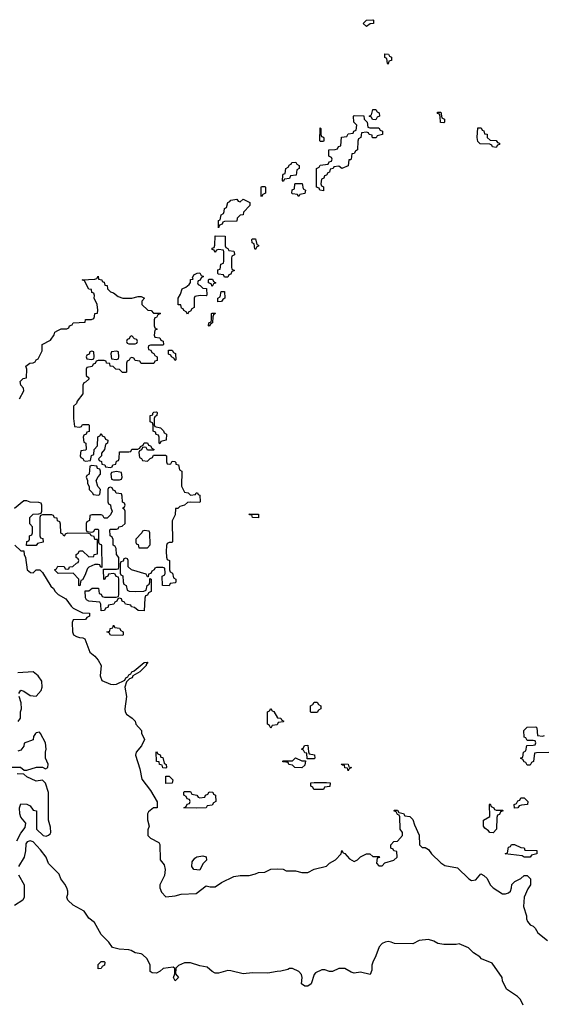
# Model space of a CAD drawing. Header units: inches. Extents: x 2808529 to 2951249, y 860290 to 1033701.
# Tile 62 of 153: x 2851083 to 2854481, y 1022356 to 1028734. Entities that reach past the tile are written whole.
import ezdxf

# ---------------------------------------------------------------- set-up
doc = ezdxf.new("R2010")
doc.units = ezdxf.units.IN
doc.header["$MEASUREMENT"] = 0
doc.layers.add('C8052', color=7, linetype='Continuous')

msp = doc.modelspace()

# ---------------------------------------------------------------- linework, layer by layer
at = {"layer": 'C8052', "color": 6}
for points in [[(2853330, 1028689.2), (2853308, 1028710), (2853330, 1028731.3), (2853370, 1028734), (2853374, 1028730), (2853374, 1028710), (2853352.7, 1028707.3)], [(2853470, 1028446), (2853466, 1028450), (2853462, 1028482), (2853448, 1028490), (2853448, 1028512), (2853471.6, 1028511.6), (2853478, 1028498), (2853491.6, 1028491.6), (2853492, 1028470), (2853474, 1028466)], [(2853390, 1028086), (2853367.3, 1028087.3), (2853362, 1028102), (2853346, 1028110), (2853362, 1028118), (2853370, 1028152), (2853390, 1028151.3), (2853398, 1028138), (2853412, 1028130), (2853414, 1028110), (2853398, 1028102)], [(2853350, 1028034), (2853410, 1028034), (2853418, 1028018), (2853432.7, 1028012.7), (2853434, 1027990), (2853398, 1027982), (2853391.3, 1027968.7), (2853371, 1027969), (2853366, 1027974), (2853366, 1027986), (2853346, 1027990), (2853342, 1028002), (2853330, 1028006), (2853298, 1028002), (2853292, 1027970), (2853278, 1027962), (2853272.7, 1027947.3), (2853271, 1027890), (2853258, 1027882), (2853250, 1027868), (2853234, 1027866), (2853231, 1027831), (2853226, 1027826), (2853214, 1027826), (2853210, 1027788), (2853170, 1027769.4), (2853150, 1027786), (2853118, 1027782), (2853114, 1027770), (2853094, 1027766), (2853090, 1027746), (2853078, 1027742), (2853070, 1027726), (2853058, 1027722), (2853052, 1027708), (2853038, 1027702), (2853034, 1027670), (2853038, 1027658), (2853051.1, 1027651.1), (2853050, 1027626), (2853026, 1027630), (2853022, 1027642), (2853006, 1027650), (2853006, 1027770), (2853022, 1027778), (2853028.7, 1027791.3), (2853082, 1027798), (2853087.3, 1027812.7), (2853102, 1027818), (2853106, 1027830), (2853102, 1027842), (2853086, 1027850), (2853086, 1027890), (2853127.3, 1027892.7), (2853142, 1027898), (2853148, 1027912), (2853162, 1027918), (2853167.3, 1027972.7), (2853202, 1027978), (2853210, 1027994), (2853242, 1027998), (2853248, 1028012), (2853262, 1028018), (2853266, 1028050), (2853248, 1028070), (2853246, 1028110), (2853250, 1028114), (2853311.6, 1028111.6), (2853314, 1028090), (2853334, 1028070), (2853338, 1028038)], [(2853830, 1028066), (2853808.4, 1028068.4), (2853807.3, 1028107.3), (2853802, 1028122), (2853790, 1028126), (2853790, 1028134), (2853810, 1028134), (2853818, 1028098), (2853834, 1028090), (2853834, 1028070)], [(2853030, 1027946), (2853026, 1027950), (2853030, 1028034), (2853034, 1028030), (2853034, 1027990), (2853038, 1027978), (2853050, 1027974), (2853052.7, 1027967.3), (2853054, 1027950), (2853050, 1027946)], [(2854170, 1027906), (2854146, 1027910), (2854142, 1027922), (2854128, 1027928), (2854066, 1027930), (2854050, 1027946), (2854046, 1027970), (2854050, 1028034), (2854072.7, 1028032.7), (2854078, 1028018), (2854090, 1028014), (2854094, 1027994), (2854110, 1027992), (2854112, 1027972), (2854130, 1027954), (2854170, 1027952), (2854178, 1027938), (2854190, 1027934), (2854190, 1027926), (2854178, 1027922)], [(2852790, 1027686), (2852786, 1027690), (2852787.3, 1027727.3), (2852790, 1027734), (2852802, 1027738), (2852806, 1027770), (2852822, 1027778), (2852830, 1027794), (2852842, 1027798), (2852846, 1027810), (2852871.6, 1027811.6), (2852878, 1027798), (2852894, 1027790), (2852894, 1027770), (2852878, 1027762), (2852872.7, 1027727.3), (2852838, 1027722), (2852830, 1027706), (2852798, 1027702)], [(2852650, 1027586), (2852646, 1027590), (2852646, 1027650), (2852650, 1027654), (2852670, 1027654), (2852674, 1027650), (2852674, 1027610), (2852658, 1027602)], [(2852890, 1027588), (2852882, 1027602), (2852850, 1027606), (2852846, 1027610), (2852848.4, 1027631.6), (2852862, 1027638), (2852866, 1027670), (2852870, 1027674), (2852912.7, 1027672.7), (2852918, 1027638), (2852934, 1027630), (2852930, 1027608), (2852898, 1027602)], [(2852510, 1027554), (2852530, 1027571.3), (2852574, 1027550), (2852574, 1027530), (2852532, 1027488), (2852530.8, 1027469.2), (2852512, 1027468), (2852492, 1027448), (2852490, 1027428), (2852410, 1027426), (2852398, 1027422), (2852394, 1027410), (2852378, 1027402), (2852370, 1027386), (2852370, 1027434), (2852382, 1027438), (2852388, 1027470), (2852402, 1027478), (2852408, 1027492), (2852408.7, 1027510), (2852422, 1027518), (2852430, 1027550.5), (2852444.1, 1027555.9), (2852450, 1027564.7), (2852490, 1027572), (2852498, 1027558)], [(2852410, 1027066), (2852402, 1027082), (2852370, 1027086), (2852366, 1027090), (2852367.3, 1027112.7), (2852382, 1027118), (2852386, 1027150), (2852402, 1027158), (2852406, 1027170), (2852406, 1027230), (2852402, 1027242), (2852370, 1027246), (2852358, 1027242), (2852350, 1027226), (2852342, 1027242), (2852330, 1027246), (2852330, 1027254), (2852342, 1027258), (2852347.3, 1027272.7), (2852350, 1027334), (2852412.7, 1027332.7), (2852414, 1027270), (2852418, 1027258), (2852432, 1027252), (2852438, 1027238), (2852470, 1027234), (2852472, 1027230), (2852474, 1027210), (2852458, 1027202), (2852454, 1027190), (2852454, 1027130), (2852458, 1027118), (2852474, 1027110), (2852458, 1027102), (2852450, 1027086), (2852438, 1027082), (2852430, 1027066)], [(2852610, 1027246), (2852606, 1027250), (2852602, 1027282), (2852588.4, 1027288.4), (2852586, 1027310), (2852590, 1027314), (2852610, 1027314), (2852618, 1027278), (2852630, 1027274), (2852630, 1027266), (2852618, 1027262)], [(2852290, 1026946), (2852252.7, 1026947.3), (2852218, 1026942), (2852214, 1026930), (2852214, 1026870), (2852198, 1026862), (2852190, 1026846), (2852178, 1026842), (2852170, 1026826), (2852162, 1026842), (2852146, 1026850), (2852142, 1026862), (2852130, 1026866), (2852126, 1026886), (2852110, 1026888), (2852108.7, 1026930), (2852124.7, 1026955.3), (2852135.3, 1026990), (2852158.6, 1027001.4), (2852180.4, 1027019.6), (2852189.1, 1027030.9), (2852190, 1027051.3), (2852206, 1027054), (2852202, 1027062), (2852210, 1027082), (2852232, 1027092), (2852250, 1027094), (2852258, 1027078), (2852274, 1027070), (2852258, 1027062), (2852252.7, 1027047.3), (2852238, 1027042), (2852234, 1027030), (2852238, 1027018), (2852252.7, 1027012.7), (2852270, 1026994), (2852292.7, 1026992.7), (2852294, 1026950)], [(2852330, 1027006), (2852322, 1027022), (2852306, 1027030), (2852306, 1027050), (2852310, 1027054), (2852332.7, 1027052.7), (2852338, 1027038), (2852354, 1027030), (2852338, 1027022)], [(2852367.3, 1026907.3), (2852366, 1026930), (2852382, 1026938), (2852387.3, 1026972.7), (2852410, 1026974), (2852411.3, 1026930), (2852398, 1026922), (2852390, 1026908)], [(2852310, 1026748), (2852306, 1026750), (2852308, 1026770), (2852322, 1026778), (2852326, 1026790), (2852326, 1026830), (2852330, 1026834), (2852350, 1026834), (2852352, 1026830), (2852338, 1026822), (2852334, 1026810), (2852332, 1026770), (2852318, 1026762)], [(2851810, 1026686), (2851798, 1026682), (2851792.7, 1026667.3), (2851778, 1026662), (2851774, 1026650), (2851778, 1026638), (2851790, 1026634), (2851830, 1026634), (2851842, 1026638), (2851846, 1026650), (2851842, 1026662), (2851827.3, 1026667.3)], [(2851550, 1026586), (2851538, 1026582), (2851532.7, 1026567.3), (2851518, 1026562), (2851514, 1026550), (2851518, 1026538), (2851550, 1026534), (2851562, 1026538), (2851566, 1026550), (2851562, 1026582)], [(2851710, 1026586), (2851678, 1026582), (2851674, 1026570), (2851678, 1026538), (2851710, 1026534), (2851722, 1026538), (2851726, 1026550), (2851722, 1026582)], [(2852090, 1026526), (2852082, 1026542), (2852066, 1026550), (2852062, 1026562), (2852047.3, 1026567.3), (2852047.3, 1026592.7), (2852070, 1026594), (2852078, 1026578), (2852091.6, 1026571.6), (2852094, 1026530)], [(2851990, 1025986), (2851986, 1025990), (2851986, 1026030), (2851982, 1026042), (2851967.3, 1026047.3), (2851962, 1026062), (2851948.4, 1026068.4), (2851947.3, 1026107.3), (2851942, 1026122), (2851928.7, 1026130), (2851928.7, 1026170), (2851946, 1026174), (2851946, 1026186), (2851952.7, 1026192.7), (2851970, 1026194), (2851974, 1026190), (2851972, 1026170), (2851958, 1026162), (2851954, 1026150), (2851954, 1026110), (2851958, 1026098), (2851994, 1026090), (2852014, 1026070), (2852018, 1026058), (2852034, 1026050), (2852032, 1026010), (2851998, 1026002)], [(2851550, 1025846), (2851538, 1025842), (2851532, 1025790), (2851518, 1025782), (2851514, 1025770), (2851522, 1025750), (2851522, 1025730), (2851532, 1025710), (2851532, 1025690), (2851554, 1025670), (2851558, 1025658), (2851590, 1025654), (2851602, 1025658), (2851606, 1025690), (2851588, 1025710), (2851578, 1025750), (2851590, 1025774), (2851606, 1025790), (2851606, 1025810), (2851602, 1025822), (2851587.3, 1025827.3), (2851582, 1025842)], [(2851710, 1025808), (2851678, 1025802), (2851674, 1025790), (2851678, 1025758), (2851690, 1025754), (2851730, 1025754), (2851742, 1025758), (2851746, 1025770), (2851742, 1025802)], [(2852630, 1025508), (2852590, 1025508.7), (2852587.3, 1025527.3), (2852572.7, 1025527.3), (2852568, 1025532), (2852630, 1025531.3)], [(2851890, 1025426), (2851878, 1025422), (2851874, 1025410), (2851834, 1025370), (2851834, 1025350), (2851838, 1025338), (2851850, 1025334), (2851854, 1025314), (2851910, 1025314), (2851928, 1025332), (2851926, 1025410), (2851922, 1025422)], [(2851750, 1024746), (2851670, 1024748), (2851662, 1024762), (2851648, 1024770), (2851666, 1024774), (2851668, 1024790), (2851686, 1024794), (2851690, 1024812), (2851698, 1024798), (2851730, 1024792), (2851738, 1024778), (2851754, 1024770), (2851754, 1024750)], [(2852710, 1024146), (2852702, 1024162), (2852688, 1024170), (2852688.9, 1024251.1), (2852702, 1024258), (2852710, 1024272), (2852718, 1024258), (2852730, 1024254), (2852752, 1024212), (2852774, 1024210), (2852778, 1024198), (2852794, 1024190), (2852790, 1024186), (2852758, 1024182), (2852750, 1024166), (2852718, 1024162)], [(2852970, 1024246), (2852966, 1024250), (2852966, 1024290), (2852982, 1024298), (2852990, 1024314), (2853010, 1024314), (2853018, 1024298), (2853034, 1024290), (2853034, 1024270), (2853018, 1024262), (2853010, 1024246)], [(2852946, 1023946), (2852942, 1023982), (2852930, 1023986), (2852922, 1024002), (2852908, 1024010), (2852922, 1024018), (2852927.3, 1024032.7), (2852950, 1024034), (2852952.7, 1023992.7), (2852958, 1023978), (2852992, 1023972), (2852994, 1023950), (2852990, 1023946)], [(2852030, 1023886), (2852010, 1023888), (2852006, 1023906), (2851988, 1023910), (2851986, 1023926), (2851968, 1023930), (2851966, 1023990), (2851970, 1023994), (2851978, 1023978), (2851992, 1023972), (2851998, 1023958), (2852010, 1023954), (2852018, 1023918), (2852032, 1023910), (2852034, 1023890)], [(2852910, 1023934), (2852934, 1023934), (2852930, 1023906), (2852910, 1023888), (2852866, 1023890), (2852850, 1023906), (2852826, 1023910), (2852822, 1023922), (2852790, 1023926), (2852786, 1023930), (2852790, 1023934), (2852850, 1023934), (2852870, 1023952)], [(2853210, 1023868), (2853206, 1023886), (2853188.9, 1023888.9), (2853186, 1023906), (2853174, 1023906), (2853168, 1023910), (2853170, 1023914), (2853210, 1023912), (2853214, 1023894), (2853232, 1023890), (2853218, 1023882)], [(2852030, 1023786), (2852030, 1023834), (2852050, 1023834), (2852074, 1023810), (2852070, 1023788.7)], [(2853050, 1023748), (2852988.4, 1023748.4), (2852982, 1023762), (2852968.4, 1023768.4), (2852968, 1023790), (2852990, 1023794), (2853070, 1023794), (2853094, 1023790), (2853092.7, 1023767.3), (2853058, 1023762)], [(2852250, 1023694), (2852282, 1023698), (2852286, 1023710), (2852302, 1023718), (2852310, 1023732), (2852334, 1023730), (2852338, 1023718), (2852352, 1023710), (2852354, 1023670), (2852338, 1023662), (2852330, 1023646), (2852298, 1023642), (2852290, 1023628.7), (2852230, 1023626), (2852146, 1023630), (2852162, 1023638), (2852167.3, 1023652.7), (2852182, 1023658), (2852186, 1023670), (2852182, 1023682), (2852167.3, 1023687.3), (2852162, 1023702), (2852146, 1023710), (2852146, 1023730), (2852150, 1023734), (2852190, 1023734), (2852198, 1023718), (2852230, 1023712), (2852238, 1023698)], [(2854287.3, 1023627.3), (2854286, 1023650), (2854302, 1023658), (2854310, 1023674), (2854322, 1023678), (2854330, 1023694), (2854350, 1023694), (2854374, 1023670), (2854372, 1023650), (2854332.7, 1023647.3), (2854318, 1023642), (2854310, 1023628)], [(2854170, 1023614), (2854210, 1023614), (2854214, 1023610), (2854198, 1023602), (2854190, 1023586), (2854178, 1023582), (2854172.7, 1023567.3), (2854172, 1023490), (2854150, 1023468), (2854129.1, 1023469.1), (2854120.4, 1023480.4), (2854096.4, 1023496.4), (2854088, 1023510), (2854088, 1023550), (2854127.3, 1023572.7), (2854126, 1023650), (2854130, 1023654), (2854138, 1023638), (2854154, 1023630), (2854158, 1023618)], [(2854351.6, 1023308.4), (2854338, 1023318), (2854228, 1023330), (2854242, 1023338), (2854250, 1023374), (2854262, 1023378), (2854268.4, 1023391.6), (2854288.4, 1023391.6), (2854330, 1023372), (2854350.9, 1023370.9), (2854354, 1023354), (2854432.7, 1023352.7), (2854432, 1023330), (2854398, 1023322), (2854390, 1023308.7)], [(2852250, 1023226), (2852210, 1023228.7), (2852198, 1023250), (2852200.4, 1023279.6), (2852216.4, 1023303.6), (2852230, 1023312), (2852270, 1023318), (2852290, 1023311.3), (2852292, 1023290), (2852270, 1023266)], [(2851590, 1022586), (2851590, 1022614), (2851610, 1022634), (2851630, 1022634), (2851634, 1022630), (2851632, 1022610), (2851618, 1022602), (2851610, 1022588.7)]]:
    msp.add_lwpolyline(points, close=True, dxfattribs=at)
for points in [[(2851082, 1026278), (2851108.7, 1026330), (2851108, 1026348), (2851090, 1026366), (2851086, 1026390), (2851106, 1026410), (2851126, 1026414), (2851128.7, 1026470), (2851122, 1026490), (2851148, 1026510), (2851169.3, 1026510.7), (2851183.1, 1026516.9), (2851189, 1026530), (2851203.1, 1026536.9), (2851228.7, 1026590), (2851228.9, 1026631.1), (2851282, 1026658), (2851306.3, 1026693.7), (2851310, 1026710.8), (2851330, 1026721), (2851350.6, 1026730.6), (2851388.7, 1026731.3), (2851402, 1026738), (2851406, 1026750), (2851422, 1026758), (2851430, 1026770.6), (2851506, 1026774), (2851510, 1026791.3), (2851547.3, 1026792.7), (2851562, 1026798), (2851568, 1026812), (2851568.7, 1026830), (2851586, 1026834), (2851588.4, 1026851.6), (2851584, 1026890), (2851565.2, 1026930), (2851568, 1026948), (2851562, 1026962), (2851550, 1026966), (2851547.3, 1026987.3), (2851530, 1026988.7), (2851502, 1027042), (2851488, 1027050), (2851570, 1027054), (2851582, 1027058), (2851590, 1027072), (2851594, 1027054), (2851614, 1027050), (2851618, 1027038), (2851630, 1027034), (2851634, 1027014), (2851650, 1027012), (2851651.6, 1026991.6), (2851670.9, 1026970.9), (2851690, 1026964.7), (2851720.7, 1026940.7), (2851750, 1026930.7), (2851809.1, 1026930.9), (2851850, 1026942), (2851870, 1026942), (2851891, 1026930), (2851874, 1026910), (2851874, 1026890), (2851912, 1026852), (2851934, 1026850), (2851950, 1026834), (2851990, 1026834), (2851994, 1026830), (2851978, 1026822), (2851970, 1026806), (2851958, 1026802), (2851954, 1026790), (2851954, 1026750), (2851958, 1026738), (2851974, 1026730), (2851958, 1026722), (2851954, 1026690), (2851958, 1026678), (2851990, 1026674), (2851998, 1026658), (2852012.7, 1026652.7), (2852014, 1026630), (2852010, 1026626), (2851930, 1026626), (2851918, 1026622), (2851914, 1026610), (2851918, 1026598), (2851932.7, 1026592.7), (2851938, 1026578), (2851952.7, 1026572.7), (2851958, 1026558), (2851974, 1026550), (2851972.7, 1026527.3), (2851958, 1026522), (2851952.7, 1026507.3), (2851870, 1026508), (2851862, 1026522), (2851830, 1026526), (2851822, 1026542), (2851810, 1026546), (2851798, 1026542), (2851792, 1026528), (2851778, 1026522), (2851774, 1026510), (2851774, 1026450), (2851771.1, 1026448.9), (2851749.4, 1026449.4), (2851730, 1026468), (2851706, 1026470), (2851688, 1026488), (2851669.1, 1026489.1), (2851666, 1026506), (2851646, 1026510), (2851642, 1026522), (2851630, 1026526), (2851590, 1026526), (2851578, 1026522), (2851572, 1026508), (2851558, 1026502), (2851552.7, 1026487.3), (2851518, 1026482), (2851514, 1026470), (2851514, 1026430), (2851530, 1026414), (2851530, 1026406), (2851510, 1026386), (2851498, 1026382), (2851492.7, 1026367.3), (2851491, 1026310), (2851456, 1026264), (2851450, 1026248), (2851432, 1026230), (2851431.6, 1026151.6), (2851438, 1026098), (2851470, 1026094), (2851482, 1026098), (2851490, 1026111.3), (2851530, 1026111.3), (2851532.7, 1026107.3), (2851532.7, 1026067.3), (2851518, 1026062), (2851514, 1026050), (2851498, 1026042), (2851494, 1026030), (2851498, 1025998), (2851512, 1025990), (2851514, 1025950), (2851510, 1025946), (2851478, 1025942), (2851474, 1025910), (2851478, 1025898), (2851492, 1025892), (2851498, 1025878), (2851510, 1025874), (2851542, 1025878), (2851548.4, 1025911.6), (2851562, 1025918), (2851566, 1025950), (2851587.3, 1025972.7), (2851588, 1026032), (2851602, 1026038), (2851610, 1026054), (2851618, 1026038), (2851632.7, 1026032.7), (2851638, 1026018), (2851654, 1026010), (2851652, 1025990), (2851638, 1025982), (2851632, 1025950), (2851612.7, 1025927.3), (2851611.6, 1025908.4), (2851594, 1025890), (2851598, 1025878), (2851611.6, 1025871.6), (2851614, 1025854), (2851634, 1025850), (2851638, 1025838), (2851670, 1025834), (2851682, 1025838), (2851686, 1025850), (2851706, 1025854), (2851710, 1025874), (2851722, 1025878), (2851727.3, 1025892.7), (2851730, 1025934), (2851790, 1025934), (2851802, 1025938), (2851808.9, 1025951.1), (2851847.3, 1025952.7), (2851862, 1025958), (2851866, 1025970), (2851882, 1025978), (2851890, 1025994), (2851910, 1025994), (2851918, 1025978), (2851930, 1025974), (2851938, 1025958), (2851954, 1025950), (2851950, 1025946), (2851910, 1025946), (2851902, 1025962), (2851890, 1025966), (2851878, 1025962), (2851872.7, 1025947.3), (2851858, 1025942), (2851854, 1025930), (2851858, 1025898), (2851872.7, 1025892.7), (2851878, 1025878), (2851910, 1025874), (2851927.3, 1025892.7), (2851942, 1025898), (2851950, 1025914), (2852027.3, 1025912.7), (2852034, 1025910), (2852034, 1025870), (2852038, 1025858), (2852050, 1025854), (2852062, 1025858), (2852070, 1025874), (2852087.3, 1025872.7), (2852094, 1025866), (2852094, 1025854), (2852112, 1025850), (2852118, 1025818), (2852132, 1025810), (2852131.6, 1025711.6), (2852150, 1025674), (2852174, 1025670), (2852190, 1025654), (2852222, 1025658), (2852226, 1025670), (2852234, 1025670), (2852238, 1025658), (2852250, 1025654), (2852251.3, 1025610), (2852250, 1025606), (2852190, 1025609.4), (2852170, 1025606), (2852150, 1025589.6), (2852119.6, 1025580.4), (2852107.3, 1025567.3), (2852092.7, 1025567.3), (2852090, 1025526), (2852071.1, 1025488.9), (2852072.7, 1025352.7), (2852068, 1025348), (2852052, 1025348), (2852038, 1025342), (2852032.7, 1025327.3), (2852031.3, 1025290), (2852032.7, 1025252.7), (2852038, 1025238), (2852054, 1025230), (2852054, 1025170), (2852058, 1025158), (2852072, 1025150), (2852078, 1025118), (2852094, 1025110), (2852094, 1025090), (2852090, 1025086), (2852058, 1025082), (2852050, 1025068), (2852008.4, 1025068.4), (2852006, 1025130), (2852022, 1025138), (2852026, 1025150), (2852022, 1025182), (2852010, 1025186), (2851970, 1025186), (2851958, 1025182), (2851954, 1025170), (2851938, 1025162), (2851932.7, 1025147.3), (2851918, 1025142), (2851914, 1025126), (2851910, 1025126), (2851902, 1025142), (2851808, 1025170), (2851786, 1025190), (2851786, 1025230), (2851782, 1025242), (2851770, 1025246), (2851758, 1025242), (2851752.7, 1025227.3), (2851738, 1025222), (2851734, 1025210), (2851734, 1025150), (2851738, 1025138), (2851751.3, 1025131.3), (2851752.7, 1025092.7), (2851758, 1025078), (2851772, 1025070), (2851778, 1025038), (2851792.7, 1025032.7), (2851830, 1025031), (2851887.3, 1025032.7), (2851902, 1025038), (2851908, 1025070), (2851922, 1025078), (2851926, 1025090), (2851926, 1025114), (2851934, 1025110), (2851934, 1025030), (2851918, 1025022), (2851910, 1025006), (2851898, 1025002), (2851892.7, 1024987.3), (2851890, 1024906), (2851850, 1024908), (2851827.3, 1024927.3), (2851806, 1024930), (2851802, 1024942), (2851768.4, 1024948.4), (2851762, 1024962), (2851747.3, 1024967.3), (2851742, 1024982), (2851730, 1024986), (2851718, 1024982), (2851712.7, 1024967.3), (2851698, 1024962), (2851692.7, 1024947.3), (2851658, 1024942), (2851652.7, 1024927.3), (2851638, 1024922), (2851632.7, 1024907.3), (2851610, 1024906), (2851607.3, 1024947.3), (2851602, 1024962), (2851530, 1024968), (2851516.4, 1024976.4), (2851509, 1024990), (2851506, 1025034), (2851530, 1025034), (2851551.6, 1025051.6), (2851592.7, 1025052.7), (2851598, 1025018), (2851610, 1025014), (2851618, 1024998), (2851632.7, 1024992.7), (2851707.3, 1024992.7), (2851722, 1024998), (2851726, 1025010), (2851726, 1025110), (2851722, 1025122), (2851708, 1025128), (2851702, 1025142), (2851690, 1025146), (2851658, 1025142), (2851654, 1025130), (2851638, 1025122), (2851634, 1025110), (2851628, 1025108), (2851626, 1025174), (2851710, 1025174), (2851722, 1025178), (2851726, 1025190), (2851726, 1025250), (2851709, 1025269), (2851708, 1025308), (2851702, 1025322), (2851688, 1025330), (2851687.3, 1025367.3), (2851682, 1025382), (2851668, 1025390), (2851666, 1025430), (2851670, 1025434), (2851710, 1025434), (2851722, 1025438), (2851726, 1025450), (2851747.3, 1025452.7), (2851766, 1025470), (2851766, 1025550), (2851762, 1025562), (2851748, 1025570), (2851762, 1025578), (2851766, 1025590), (2851762, 1025602), (2851748.4, 1025608.4), (2851747.3, 1025647.3), (2851742, 1025662), (2851707.3, 1025667.3), (2851702, 1025682), (2851687.3, 1025687.3), (2851682, 1025702), (2851670, 1025706), (2851658, 1025702), (2851654, 1025690), (2851654, 1025610), (2851658, 1025598), (2851671.6, 1025591.6), (2851672.7, 1025572.7), (2851682, 1025550), (2851670, 1025526), (2851650, 1025506), (2851630, 1025506), (2851622, 1025522), (2851610, 1025526), (2851550, 1025526), (2851538, 1025522), (2851534, 1025490), (2851518, 1025482), (2851514, 1025470), (2851514, 1025430), (2851518, 1025418), (2851550, 1025414), (2851562, 1025418), (2851570, 1025434), (2851590, 1025434), (2851594, 1025430), (2851594, 1025350), (2851598, 1025338), (2851610, 1025334), (2851612.7, 1025327.3), (2851614, 1025186), (2851606, 1025190), (2851602, 1025202), (2851590, 1025206), (2851570, 1025206), (2851530, 1025188), (2851521, 1025179), (2851505.4, 1025134.6), (2851490, 1025106), (2851478, 1025102), (2851472.7, 1025067.3), (2851466, 1025070), (2851466, 1025110), (2851430, 1025148), (2851332.7, 1025147.3), (2851308.9, 1025171.1), (2851322, 1025178), (2851330, 1025194), (2851370, 1025192), (2851378, 1025178), (2851390, 1025174), (2851402, 1025178), (2851406, 1025190), (2851428, 1025192), (2851450, 1025214), (2851462, 1025218), (2851466, 1025230), (2851462, 1025242), (2851448, 1025250), (2851448, 1025270), (2851462, 1025278), (2851470, 1025294), (2851490, 1025294), (2851530, 1025254), (2851562, 1025258), (2851566, 1025270), (2851586, 1025274), (2851586, 1025366), (2851570, 1025368), (2851566, 1025386), (2851546, 1025390), (2851542, 1025402), (2851530, 1025406), (2851392.7, 1025407.3), (2851378, 1025402), (2851374, 1025390), (2851368.4, 1025388.4), (2851362, 1025402), (2851348.4, 1025408.4), (2851347.3, 1025467.3), (2851342, 1025482), (2851328.4, 1025488.4), (2851326, 1025506), (2851308.4, 1025508.4), (2851302, 1025522), (2851290, 1025526), (2851230, 1025526), (2851218, 1025522), (2851214, 1025510), (2851214, 1025390), (2851218, 1025378), (2851232.7, 1025372.7), (2851234, 1025350), (2851198, 1025342), (2851190, 1025328.7), (2851127.3, 1025327.3), (2851130, 1025354), (2851142, 1025358), (2851146, 1025370), (2851146, 1025390), (2851162, 1025398), (2851166, 1025410), (2851166, 1025450), (2851148.9, 1025468.9), (2851148, 1025510), (2851170, 1025532), (2851207.3, 1025532.7), (2851222, 1025538), (2851226, 1025550), (2851226, 1025590), (2851222, 1025602), (2851207.3, 1025607.3), (2851150, 1025608), (2851130, 1025618), (2851110, 1025618), (2851050, 1025568)], [(2851051.1, 1025331.1), (2851090, 1025294), (2851110, 1025294), (2851111.3, 1025270), (2851121, 1025250), (2851131.3, 1025171.3), (2851152.7, 1025152.7), (2851170, 1025152), (2851190, 1025171), (2851214, 1025170), (2851230, 1025154), (2851284.5, 1025064.5), (2851302, 1025050), (2851312, 1025030), (2851332, 1025010), (2851382, 1024982), (2851415.3, 1024935.3), (2851430, 1024922), (2851490, 1024892), (2851534, 1024890), (2851534, 1024870), (2851518, 1024862), (2851510, 1024848), (2851430, 1024846), (2851422, 1024830), (2851424.7, 1024770), (2851432, 1024750), (2851450, 1024738), (2851470, 1024731.3), (2851491.1, 1024731.1), (2851503.6, 1024723.6), (2851538, 1024638), (2851570, 1024611.3), (2851590, 1024584.7), (2851610.6, 1024550), (2851604, 1024484), (2851614.8, 1024454.8), (2851670, 1024430.5), (2851690, 1024426.8), (2851710, 1024430.4), (2851764, 1024456), (2851770, 1024471), (2851783.1, 1024476.9), (2851790, 1024491.3), (2851802, 1024498), (2851808.7, 1024510), (2851824, 1024516), (2851888.7, 1024570), (2851912.7, 1024572.7), (2851902, 1024558), (2851902, 1024550), (2851862, 1024510), (2851816, 1024484), (2851810.8, 1024470), (2851794.8, 1024465.2), (2851774.8, 1024445.2), (2851762.8, 1024410), (2851774, 1024350), (2851762.8, 1024270), (2851766, 1024250), (2851774.8, 1024234.8), (2851812, 1024210), (2851831.1, 1024191.1), (2851834, 1024170), (2851870.9, 1024130.9), (2851872, 1024112), (2851891.1, 1024071.1), (2851872, 1024030), (2851838, 1023990), (2851832, 1023970), (2851861.4, 1023881.4), (2851874, 1023814), (2851930, 1023742), (2851972.7, 1023667.3), (2851974, 1023630), (2851950, 1023628), (2851918, 1023602), (2851911.3, 1023590), (2851911.1, 1023551.1), (2851922, 1023510), (2851912.7, 1023487.3), (2851912, 1023450), (2851930, 1023432), (2851984.7, 1023404.7), (2851991.1, 1023391.1), (2851992.7, 1023292.7), (2852019.6, 1023259.6), (2852024.7, 1023230), (2852021, 1023190), (2851991, 1023130), (2851991, 1023110), (2852002, 1023082), (2852030, 1023052), (2852090, 1023058), (2852129.3, 1023070.7), (2852226.3, 1023073.7), (2852290, 1023124.7), (2852316.9, 1023116.9), (2852350, 1023118), (2852390, 1023144.7), (2852470, 1023184.7), (2852510.9, 1023190.9), (2852570, 1023191), (2852610, 1023201), (2852630, 1023211), (2852670, 1023211.3), (2852710, 1023230.8), (2852750, 1023234.8), (2852790, 1023231), (2852810, 1023221), (2852870, 1023221), (2852910.7, 1023210.7), (2852950, 1023210.8), (2852990, 1023231.3), (2853070, 1023252), (2853089.1, 1023270.9), (2853128.4, 1023291.6), (2853166, 1023330), (2853170, 1023352), (2853178, 1023338), (2853190, 1023334), (2853219.6, 1023299.6), (2853250, 1023282), (2853270, 1023291.3), (2853290, 1023312), (2853330, 1023332), (2853351.6, 1023331.6), (2853370, 1023314), (2853410, 1023314), (2853412.7, 1023307.3), (2853398, 1023302), (2853394, 1023270), (2853410, 1023254), (2853430, 1023254), (2853447.3, 1023272.7), (2853506, 1023290), (2853528, 1023310), (2853526, 1023346), (2853506, 1023350), (2853502, 1023362), (2853488, 1023368), (2853488, 1023390), (2853506, 1023410), (2853530, 1023412), (2853562, 1023450), (2853562, 1023470), (2853548.4, 1023491.6), (2853546, 1023570), (2853542, 1023582), (2853530, 1023586), (2853522, 1023602), (2853506, 1023610), (2853510, 1023614), (2853530, 1023614), (2853538, 1023598), (2853570, 1023592), (2853578, 1023578), (2853610, 1023572), (2853630, 1023554), (2853639.8, 1023519.8), (2853670.9, 1023450.9), (2853672, 1023390), (2853690, 1023372), (2853710, 1023371), (2853730, 1023358), (2853751.3, 1023330), (2853810, 1023272), (2853836, 1023256), (2853919.8, 1023239.8), (2853992, 1023170), (2854010, 1023158), (2854038, 1023162), (2854070, 1023202), (2854090, 1023191.3), (2854110, 1023171), (2854130.6, 1023130.6), (2854150.7, 1023110.7), (2854210, 1023071), (2854230, 1023071), (2854250, 1023078), (2854262, 1023090), (2854269.2, 1023110), (2854270, 1023132), (2854290, 1023152), (2854329.2, 1023170.8), (2854350, 1023191.3), (2854370, 1023191.3), (2854390.7, 1023170), (2854391.3, 1023130), (2854374.8, 1023105.2), (2854350.8, 1023050), (2854346.8, 1022990), (2854366.8, 1022930), (2854366.8, 1022910), (2854373, 1022893), (2854390.5, 1022870.5), (2854410, 1022862.8), (2854422.8, 1022850), (2854439.8, 1022819.8), (2854501, 1022770)], [(2851078, 1024370), (2851090.9, 1024390.9), (2851110, 1024384.7), (2851150, 1024356), (2851190, 1024351.3), (2851222, 1024390), (2851228.9, 1024411.1), (2851225.2, 1024450), (2851203.2, 1024483.2), (2851170, 1024509), (2851070, 1024503.7)], [(2851072.5, 1024187.5), (2851088.7, 1024210), (2851088, 1024250), (2851094, 1024270), (2851093.2, 1024310), (2851079, 1024350)], [(2854510, 1023988), (2854430, 1023986), (2854418, 1023982), (2854412, 1023930), (2854398, 1023922), (2854390, 1023906), (2854370, 1023906), (2854362, 1023922), (2854350, 1023926), (2854342, 1023942), (2854326, 1023950), (2854342, 1023958), (2854346, 1023990), (2854362, 1023998), (2854368, 1024032), (2854410, 1024034), (2854422, 1024038), (2854426, 1024050), (2854422, 1024062), (2854410, 1024066), (2854370, 1024066), (2854362, 1024082), (2854350, 1024086), (2854348, 1024130), (2854370, 1024152), (2854427.3, 1024152.7), (2854432.7, 1024147.3), (2854438, 1024098), (2854470, 1024094), (2854482, 1024098)], [(2851010, 1023892), (2851088, 1023892), (2851112.7, 1023872.7), (2851130, 1023872), (2851191.6, 1023891.6), (2851231.3, 1023891.3), (2851250, 1023882), (2851266, 1023890), (2851267.3, 1023912.7), (2851249.2, 1023950), (2851249.3, 1023989.3), (2851254, 1024010), (2851249, 1024049), (2851218, 1024110), (2851210, 1024118), (2851190, 1024115.3), (2851184.7, 1024110), (2851172, 1024090), (2851170, 1024068.7), (2851111.3, 1024048.7), (2851110, 1024028), (2851090, 1024002), (2851070, 1023995.3)], [(2851064, 1023416), (2851090, 1023464.7), (2851118, 1023502), (2851122, 1023530), (2851090, 1023568.7), (2851084, 1023590), (2851082, 1023630), (2851090, 1023654), (2851130, 1023652), (2851150, 1023642), (2851170, 1023614), (2851192, 1023610), (2851192, 1023490), (2851234, 1023450), (2851254.6, 1023445.4), (2851270, 1023451.3), (2851279.3, 1023460.7), (2851284, 1023470), (2851283.1, 1023503.1), (2851268.7, 1023550), (2851268.9, 1023728.9), (2851248.9, 1023788.9), (2851230, 1023808), (2851190, 1023802), (2851128, 1023830), (2851110, 1023848), (2851066, 1023850)], [(2854345.2, 1022350), (2854327, 1022387), (2854306.8, 1022406.8), (2854235.3, 1022455.3), (2854209.4, 1022509.4), (2854209, 1022530), (2854142.7, 1022622.7), (2854075.3, 1022650), (2854063.2, 1022663.2), (2854022, 1022690), (2853990, 1022722), (2853930, 1022748.7), (2853910, 1022744), (2853830, 1022744), (2853790.7, 1022749.3), (2853765.1, 1022765.1), (2853730, 1022776), (2853670.4, 1022769.6), (2853629.1, 1022749.1), (2853510.7, 1022749.3), (2853490, 1022759.3), (2853470, 1022762.7), (2853450, 1022759.3), (2853430.4, 1022749.6), (2853410.5, 1022729.5), (2853390.7, 1022670), (2853370.8, 1022630), (2853364.7, 1022610), (2853363.6, 1022576.4), (2853354, 1022550), (2853290, 1022564), (2853250, 1022559), (2853230, 1022564), (2853188.9, 1022588.9), (2853150, 1022588.7), (2853110, 1022568), (2853090, 1022568.7), (2853060.4, 1022580.4), (2853039.6, 1022580.4), (2852999.8, 1022560.2), (2852990.9, 1022549.1), (2852970, 1022488), (2852950, 1022474), (2852930, 1022474), (2852909.3, 1022489.3), (2852913.2, 1022530), (2852908.7, 1022550), (2852890, 1022568.7), (2852850, 1022588), (2852830, 1022588), (2852818.8, 1022581.2), (2852774, 1022570), (2852750, 1022569.4), (2852690, 1022557.2), (2852590, 1022561.2), (2852530, 1022553.2), (2852450, 1022574), (2852430, 1022575.3), (2852370, 1022559), (2852350, 1022558), (2852330, 1022568), (2852296.5, 1022596.5), (2852250, 1022605.2), (2852190, 1022625.2), (2852150, 1022624), (2852111.3, 1022608.7), (2852094, 1022590), (2852092.7, 1022552.7), (2852111, 1022530), (2852090, 1022508), (2852078, 1022530), (2852087.3, 1022552.7), (2852087.3, 1022587.3), (2852076.4, 1022596.4), (2852011.3, 1022588.7), (2851992, 1022570), (2851970, 1022558), (2851940.4, 1022560.4), (2851928.4, 1022568.4), (2851928.7, 1022610), (2851909, 1022650), (2851878.6, 1022678.6), (2851870, 1022684), (2851830, 1022688.7), (2851805.2, 1022705.2), (2851790, 1022709.2), (2851726.4, 1022713.6), (2851684.5, 1022724.5), (2851659.5, 1022759.5), (2851610, 1022808.7), (2851566.8, 1022886.8), (2851530, 1022914), (2851500.2, 1022960.2), (2851430, 1022999), (2851395.3, 1023030), (2851389, 1023050), (2851395.3, 1023070), (2851395.3, 1023090), (2851389, 1023110), (2851375.5, 1023135.5), (2851350, 1023168), (2851339.3, 1023199.3), (2851270, 1023268), (2851254, 1023310), (2851217.5, 1023357.5), (2851170, 1023408.7), (2851150, 1023415.3), (2851131, 1023409), (2851123.5, 1023396.5), (2851121, 1023350), (2851111, 1023310), (2851076, 1023250)], [(2851074, 1023194), (2851112, 1023130), (2851112, 1023050), (2851102, 1023030), (2851050, 1022995.3)]]:
    msp.add_lwpolyline(points, dxfattribs=at)

doc.saveas('drawing.dxf')
